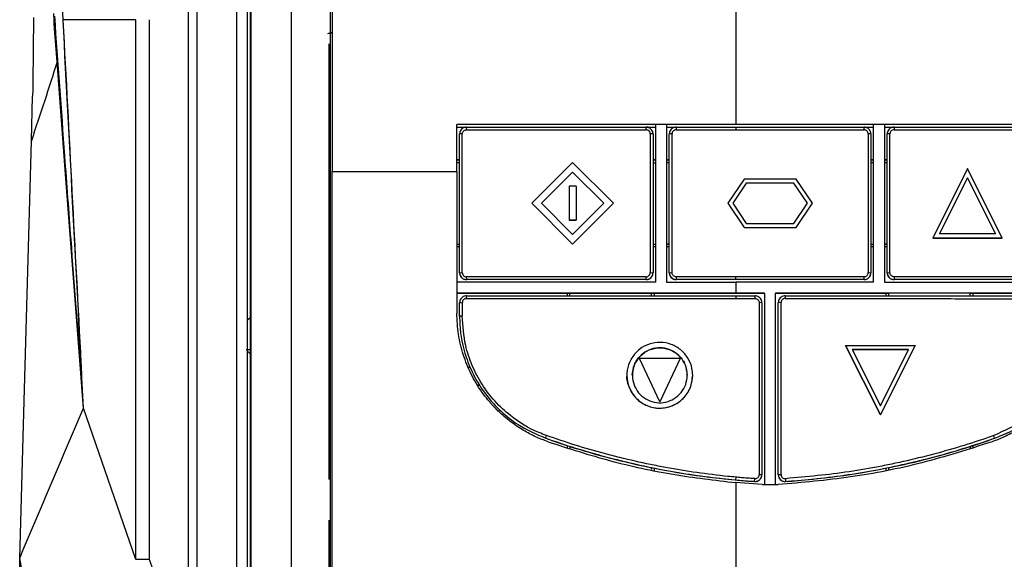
# Model space of a CAD drawing. Extents: x 106 to 315, y 19 to 260.
# Tile 51 of 98: x 195 to 215, y 146 to 157. Entities that reach past the tile are written whole.
import ezdxf

# ---------------------------------------------------------------- set-up
doc = ezdxf.new("R2010")
doc.units = 0
doc.layers.get('0').update_dxf_attribs({"linetype": 'CONTINUOUS'})

msp = doc.modelspace()

# ---------------------------------------------------------------- linework, layer by layer
at = {"color": 7, "linetype": 'Continuous'}
for p, q in [((195.332, 160.036), (195.481, 157.188)), ((209.597, 159.438), (209.597, 155.724)), ((194.863, 157.255), (194.848, 155.874)), ((194.817, 154.667), (194.843, 155.599)), ((209.597, 155.724), (209.597, 155.581)), ((209.597, 155.581), (209.597, 155.01)), ((203.745, 154.023), (203.745, 155.009)), ((203.745, 154.95), (207.917, 154.95)), ((203.945, 154.952), (203.939, 154.895)), ((207.715, 154.896), (207.717, 154.953)), ((207.917, 151.696), (207.917, 155.01)), ((208.145, 155.01), (207.917, 155.01)), ((208.145, 155.01), (208.145, 151.696)), ((208.145, 155.01), (208.145, 155.009)), ((209.597, 155.009), (208.145, 155.008)), ((208.145, 154.95), (208.328, 154.95)), ((208.345, 154.953), (208.344, 154.896)), ((209.597, 154.953), (209.597, 154.896)), ((209.68, 154.95), (212.488, 154.95)), ((212.291, 154.896), (212.288, 154.953)), ((212.488, 151.696), (212.488, 155.01)), ((212.717, 155.01), (212.488, 155.01)), ((212.488, 155.009), (212.488, 155.01)), ((212.717, 155.01), (212.717, 151.696)), ((212.717, 154.95), (216.888, 154.95)), ((212.917, 154.953), (212.92, 154.896)), ((203.859, 154.814), (203.802, 154.809)), ((207.86, 154.81), (207.802, 154.814)), ((208.26, 154.814), (208.202, 154.81)), ((212.431, 154.81), (212.373, 154.814)), ((212.831, 154.813), (212.774, 154.81)), ((194.658, 148.954), (194.817, 154.667)), ((203.745, 154.264), (203.802, 154.264)), ((203.802, 154.263), (203.745, 154.263)), ((203.802, 154.206), (203.745, 154.206)), ((206.174, 154.21), (205.317, 153.353)), ((207.031, 153.353), (206.174, 154.21)), ((207.86, 154.264), (207.917, 154.264)), ((207.917, 154.263), (207.86, 154.263)), ((207.86, 154.206), (207.917, 154.206)), ((208.145, 154.264), (208.202, 154.264)), ((208.202, 154.263), (208.145, 154.263)), ((208.202, 154.206), (208.145, 154.206)), ((212.431, 154.264), (212.488, 154.264)), ((212.488, 154.263), (212.431, 154.263)), ((212.488, 154.206), (212.431, 154.206)), ((212.717, 154.264), (212.774, 154.264)), ((212.774, 154.263), (212.717, 154.263)), ((212.774, 154.206), (212.717, 154.206)), ((201.127, 154.022), (201.981, 154.022)), ((201.97, 154.023), (203.745, 154.023)), ((203.745, 154.023), (203.745, 151.043)), ((206.174, 154.008), (205.519, 153.353)), ((205.519, 153.353), (206.174, 154.008)), ((206.829, 153.353), (206.174, 154.008)), ((206.174, 154.008), (206.829, 153.353)), ((206.174, 154.008), (206.174, 154.008)), ((214.46, 154.081), (213.731, 152.624)), ((215.188, 152.624), (214.46, 154.081)), ((206.102, 153.71), (206.102, 152.996)), ((206.245, 153.71), (206.102, 153.71)), ((206.245, 153.71), (206.245, 152.996)), ((209.771, 153.86), (209.428, 153.353)), ((209.817, 153.774), (209.532, 153.353)), ((209.817, 153.774), (209.532, 153.353)), ((210.862, 153.86), (209.771, 153.86)), ((210.817, 153.774), (209.817, 153.774)), ((210.817, 153.774), (209.817, 153.774)), ((209.817, 153.774), (209.817, 153.774)), ((211.102, 153.353), (210.817, 153.774)), ((211.102, 153.353), (210.817, 153.774)), ((210.817, 153.774), (210.817, 153.774)), ((211.205, 153.353), (210.862, 153.86)), ((214.46, 153.89), (213.87, 152.71)), ((213.87, 152.71), (214.46, 153.89)), ((215.049, 152.71), (214.46, 153.89)), ((214.46, 153.89), (214.46, 153.89)), ((214.46, 153.89), (215.049, 152.71)), ((206.174, 152.496), (205.317, 153.353)), ((205.317, 153.353), (206.174, 152.496)), ((205.317, 153.353), (205.317, 153.353)), ((205.519, 153.353), (206.174, 152.698)), ((207.031, 153.353), (206.174, 152.496)), ((206.174, 152.496), (207.031, 153.353)), ((206.174, 152.698), (206.829, 153.353)), ((207.031, 153.353), (207.031, 153.353)), ((209.428, 153.353), (209.771, 152.846)), ((209.428, 153.353), (209.771, 152.846)), ((209.428, 153.353), (209.428, 153.353)), ((209.532, 153.353), (209.817, 152.931)), ((210.817, 152.931), (211.102, 153.353)), ((210.862, 152.846), (211.205, 153.353)), ((210.862, 152.846), (211.205, 153.353)), ((211.205, 153.353), (211.205, 153.353)), ((206.102, 152.996), (206.245, 152.996)), ((206.245, 152.996), (206.102, 152.996)), ((206.102, 152.996), (206.102, 152.996)), ((206.245, 152.996), (206.245, 152.996)), ((209.817, 152.931), (210.817, 152.931)), ((209.771, 152.846), (210.862, 152.846)), ((209.771, 152.846), (210.862, 152.846)), ((209.771, 152.846), (209.771, 152.846)), ((210.862, 152.846), (210.862, 152.846)), ((215.049, 152.71), (213.87, 152.71)), ((203.745, 152.492), (203.802, 152.492)), ((203.802, 152.491), (203.745, 152.491)), ((206.174, 152.496), (206.174, 152.496)), ((207.86, 152.492), (207.917, 152.492)), ((207.917, 152.491), (207.86, 152.491)), ((208.202, 152.492), (208.145, 152.492)), ((208.202, 152.491), (208.145, 152.491)), ((212.431, 152.492), (212.488, 152.492)), ((212.488, 152.491), (212.431, 152.491)), ((212.774, 152.492), (212.717, 152.492)), ((212.774, 152.491), (212.717, 152.491)), ((213.731, 152.624), (215.188, 152.624)), ((215.188, 152.624), (213.731, 152.624)), ((213.731, 152.624), (213.731, 152.624)), ((215.188, 152.624), (215.188, 152.624)), ((203.802, 152.436), (203.745, 152.436)), ((207.917, 152.436), (207.86, 152.436)), ((208.202, 152.436), (208.145, 152.436)), ((212.488, 152.436), (212.431, 152.436)), ((212.774, 152.436), (212.717, 152.436)), ((203.802, 151.895), (203.859, 151.898)), ((203.802, 151.894), (203.802, 151.895)), ((207.802, 151.898), (207.86, 151.896)), ((207.86, 151.896), (207.86, 151.894)), ((208.202, 151.896), (208.26, 151.899)), ((208.202, 151.894), (208.202, 151.896)), ((212.377, 151.898), (212.431, 151.896)), ((212.431, 151.896), (212.431, 151.894)), ((212.774, 151.896), (212.831, 151.898)), ((212.774, 151.894), (212.774, 151.896)), ((203.94, 151.81), (203.945, 151.753)), ((203.945, 151.753), (203.945, 151.751)), ((207.717, 151.751), (203.945, 151.751)), ((207.717, 151.753), (207.715, 151.81)), ((207.717, 151.751), (207.717, 151.753)), ((208.145, 151.696), (209.597, 151.696)), ((208.344, 151.81), (208.345, 151.753)), ((208.345, 151.753), (208.345, 151.751)), ((212.288, 151.751), (208.345, 151.751)), ((209.597, 151.753), (209.597, 151.81)), ((212.488, 151.696), (209.597, 151.696)), ((212.288, 151.753), (212.291, 151.813)), ((212.288, 151.751), (212.288, 151.753)), ((212.92, 151.81), (212.917, 151.753)), ((212.917, 151.753), (212.917, 151.751)), ((216.688, 151.751), (212.917, 151.751)), ((203.745, 151.464), (206.06, 151.464)), ((206.06, 151.464), (206.06, 151.41)), ((207.888, 151.463), (206.06, 151.463)), ((206.117, 151.406), (206.117, 151.463)), ((207.831, 151.406), (207.831, 151.463)), ((207.888, 151.464), (210.202, 151.464)), ((207.888, 151.41), (207.888, 151.464)), ((210.202, 151.467), (209.597, 151.467)), ((210.202, 151.467), (210.202, 147.445)), ((210.431, 147.445), (210.431, 151.467)), ((210.431, 151.464), (212.745, 151.464)), ((212.745, 151.464), (212.745, 151.41)), ((212.802, 151.463), (212.745, 151.463)), ((212.802, 151.464), (212.802, 151.406)), ((214.517, 151.406), (214.517, 151.464)), ((214.574, 151.463), (214.517, 151.463)), ((214.574, 151.464), (216.888, 151.464)), ((214.574, 151.41), (214.574, 151.464)), ((203.802, 151.267), (203.859, 151.269)), ((203.802, 150.981), (203.802, 151.267)), ((209.597, 151.41), (209.597, 151.353)), ((210.003, 151.354), (210.002, 151.41)), ((210.145, 151.267), (210.087, 151.27)), ((210.547, 151.27), (210.488, 151.267)), ((210.631, 151.41), (210.632, 151.355)), ((199.407, 150.949), (199.355, 150.9)), ((203.859, 150.983), (203.802, 150.981)), ((203.802, 150.979), (203.802, 150.981)), ((199.321, 150.282), (199.412, 150.282)), ((199.345, 150.253), (199.411, 150.19)), ((212.631, 148.911), (211.902, 150.368)), ((211.902, 150.368), (213.36, 150.368)), ((211.902, 150.368), (212.631, 148.911)), ((211.902, 150.368), (211.902, 150.368)), ((212.041, 150.283), (213.221, 150.282)), ((212.041, 150.283), (212.631, 149.103)), ((213.221, 150.282), (212.041, 150.283)), ((213.36, 150.368), (212.631, 148.911)), ((212.631, 148.911), (213.36, 150.368)), ((212.631, 149.103), (213.221, 150.282)), ((213.36, 150.368), (213.36, 150.368)), ((208.002, 149.183), (207.574, 150.097)), ((208.002, 149.183), (207.574, 150.097)), ((208.431, 150.097), (207.574, 150.097)), ((207.574, 150.097), (207.574, 150.097)), ((208.431, 150.097), (208.002, 149.183)), ((208.431, 150.097), (208.002, 149.183)), ((208.431, 150.097), (208.431, 150.097)), ((204.023, 149.908), (203.98, 149.908)), ((195.868, 149.714), (195.866, 149.739)), ((207.312, 149.743), (207.312, 149.743)), ((208.579, 149.743), (208.579, 149.743)), ((208.693, 149.743), (208.693, 149.743)), ((204.174, 149.536), (204.218, 149.536)), ((204.218, 149.536), (204.174, 149.536)), ((208.002, 149.183), (208.002, 149.183)), ((194.572, 145.899), (194.658, 148.954)), ((197.008, 145.879), (195.91, 149.056)), ((212.631, 148.911), (212.631, 148.911)), ((205.609, 148.423), (205.624, 148.478)), ((205.609, 148.423), (205.609, 148.421)), ((215.025, 148.423), (215.011, 148.479)), ((215.025, 148.423), (215.025, 148.421)), ((206.06, 148.268), (206.06, 148.209)), ((206.117, 148.248), (206.117, 148.25)), ((206.117, 148.248), (206.117, 148.207)), ((214.517, 148.25), (214.517, 148.248)), ((214.517, 148.248), (214.517, 148.21)), ((214.574, 148.209), (214.574, 148.268)), ((207.831, 147.804), (207.831, 147.802)), ((207.831, 147.802), (207.831, 147.762)), ((207.888, 147.735), (207.888, 147.792)), ((212.745, 147.792), (212.745, 147.735)), ((212.802, 147.802), (212.802, 147.804)), ((212.802, 147.802), (212.802, 147.768)), ((209.597, 147.604), (209.592, 147.547)), ((209.993, 147.515), (209.997, 147.572)), ((209.993, 147.515), (209.993, 147.512)), ((210.089, 147.658), (210.145, 147.657)), ((210.145, 147.657), (210.145, 147.655)), ((210.488, 147.657), (210.546, 147.658)), ((210.488, 147.655), (210.488, 147.657)), ((210.638, 147.572), (210.641, 147.515)), ((210.641, 147.512), (210.641, 147.515)), ((210.148, 147.448), (209.597, 147.49)), ((210.148, 147.448), (210.485, 147.448)), ((201.069, 145.56), (201.069, 146.701)), ((195.355, 141.951), (194.572, 145.899)), ((197.294, 145.879), (197.008, 145.879)), ((198.116, 143.501), (197.294, 145.879))]:
    msp.add_line(p, q, dxfattribs=at)
at = {"color": 7, "linetype": 'Continuous', "flags": 128}
for points in [[(195.356, 156.323), (195.33, 156.674), (195.303, 157.025)], [(201.128, 156.94), (201.123, 156.938), (201.094, 156.928)], [(195.716, 151.604), (195.536, 153.964), (195.356, 156.323)], [(195.91, 149.056), (195.813, 150.33), (195.716, 151.604)], [(203.945, 151.41), (203.942, 151.381), (203.939, 151.353)]]:
    msp.add_lwpolyline(points, dxfattribs=at)
at = {"color": 7, "linetype": 'Continuous'}
for centre, radius, start, end in [((203.945, 151.894), 0.143, 179.9993, 269.9998), ((207.717, 151.894), 0.143, 269.9999, 0.0012), ((208.345, 151.894), 0.143, 179.9989, 270), ((212.288, 151.894), 0.143, 269.9999, 0.001), ((212.917, 151.894), 0.143, 179.9991, 269.9999), ((211.107, 163.913), 16.439, 250.4625, 252.3299), ((209.527, 163.913), 16.439, 287.6702, 289.5375), ((211.104, 163.903), 16.429, 252.3304, 258.5107), ((209.53, 163.902), 16.429, 281.4893, 287.6696), ((211.103, 163.904), 16.429, 258.5112, 266.124), ((209.53, 163.904), 16.429, 273.876, 281.4888), ((210.002, 147.655), 0.143, 266.1233, 359.9996), ((210.631, 147.655), 0.143, 180.0002, 273.8769)]:
    msp.add_arc(centre, radius, start, end, dxfattribs=at)
for points, knots in [([(201.126, 163.115), (201.126, 161.605), (201.126, 158.584), (201.126, 155.543), (201.126, 154.022)], [0, 0, 0, 0, 0.499603, 1, 1, 1, 1]), ([(201.093, 154.004), (201.093, 155.054), (201.094, 157.143), (201.093, 159.226), (201.093, 160.262)], [0, 0, 0, 0, 0.502416, 1, 1, 1, 1]), ([(198.116, 143.501), (198.116, 145.097), (198.116, 148.291), (198.116, 153.068), (198.116, 156.239), (198.116, 157.825)], [0, 0, 0, 0, 0.3333342, 0.6666674, 1, 1, 1, 1]), ([(198.288, 157.825), (198.288, 156.654), (198.288, 154.314), (198.288, 150.79), (198.288, 147.26), (198.288, 144.902), (198.288, 143.723)], [0, 0, 0, 0, 0.25, 0.499999, 0.75, 1, 1, 1, 1]), ([(199.126, 144.836), (199.126, 145.517), (199.126, 146.733), (199.127, 148.902), (199.127, 151.473), (199.126, 154.589), (199.126, 156.746), (199.126, 157.825)], [0, 0, 0, 0, 0.156802, 0.280005, 0.500007, 0.750004, 1, 1, 1, 1]), ([(199.355, 144.836), (199.355, 146.303), (199.355, 149.218), (199.355, 153.549), (199.355, 156.406), (199.355, 157.825)], [0, 0, 0, 0, 0.338053, 0.67131, 1, 1, 1, 1]), ([(200.269, 157.698), (200.269, 156.358), (200.269, 153.659), (200.269, 149.57), (200.269, 146.82), (200.269, 145.436)], [0, 0, 0, 0, 0.328977, 0.662241, 1, 1, 1, 1]), ([(195.303, 157.025), (195.3, 157.065), (195.295, 157.146), (195.292, 157.272), (195.29, 157.335)], [0, 0, 0, 0, 0.500006, 1, 1, 1, 1]), ([(195.866, 149.739), (195.793, 150.69), (195.676, 152.225), (195.492, 154.738), (195.378, 156.3), (195.307, 157.279)], [0, 0, 0, 0, 0.378604, 0.6105517, 1, 1, 1, 1]), ([(199.412, 145.306), (199.412, 146.656), (199.413, 149.355), (199.413, 153.386), (199.412, 156.06), (199.412, 157.395)], [0, 0, 0, 0, 0.334355, 0.667892, 1, 1, 1, 1]), ([(199.422, 157.398), (199.422, 156.076), (199.423, 153.415), (199.422, 149.384), (199.422, 146.673), (199.422, 145.309)], [0, 0, 0, 0, 0.329013, 0.66228, 1, 1, 1, 1]), ([(195.481, 157.188), (195.543, 155.99), (195.669, 153.594), (195.795, 151.193), (195.858, 149.993)], [0, 0, 0, 0, 0.4999339, 1, 1, 1, 1]), ([(195.91, 149.056), (195.839, 150.416), (195.696, 153.136), (195.554, 155.851), (195.483, 157.208)], [0, 0, 0, 0, 0.5000121, 1, 1, 1, 1]), ([(197.008, 157.208), (196.791, 157.208), (196.356, 157.208), (195.846, 157.208), (195.604, 157.208), (195.483, 157.208)], [0, 0, 0, 0, 0.333333, 0.666667, 1, 1, 1, 1]), ([(197.008, 145.879), (197.008, 147.142), (197.008, 149.666), (197.008, 153.446), (197.008, 155.954), (197.008, 157.208)], [0, 0, 0, 0, 0.333324, 0.666656, 1, 1, 1, 1]), ([(197.294, 145.879), (197.294, 147.142), (197.294, 149.666), (197.294, 153.446), (197.294, 155.954), (197.294, 157.208)], [0, 0, 0, 0, 0.333324, 0.666656, 1, 1, 1, 1]), ([(201.041, 156.921), (201.065, 156.922), (201.096, 156.923), (201.122, 156.938), (201.126, 156.941)], [0, 0, 0, 0, 0.80972, 1, 1, 1, 1]), ([(201.069, 147.558), (201.069, 149.097), (201.069, 152.151), (201.069, 155.192), (201.069, 156.701)], [0, 0, 0, 0, 0.504031, 1, 1, 1, 1]), ([(195.356, 156.323), (195.269, 156.046), (195.094, 155.493), (194.91, 154.942), (194.817, 154.667)], [0, 0, 0, 0, 0.499998, 1, 1, 1, 1]), ([(194.848, 155.874), (194.848, 155.822), (194.846, 155.715), (194.844, 155.639), (194.843, 155.599)], [0, 0, 0, 0, 0.481003, 1, 1, 1, 1]), ([(209.597, 155.01), (208.8, 155.01), (206.845, 155.01), (204.898, 155.01), (203.745, 155.009)], [0, 0, 0, 0, 0.407869, 1, 1, 1, 1]), ([(207.917, 155.008), (207.495, 155.008), (206.101, 155.008), (204.714, 155.008), (203.745, 155.008)], [0, 0, 0, 0, 0.302266, 1, 1, 1, 1]), ([(203.945, 154.952), (203.931, 154.951), (203.9, 154.948), (203.858, 154.926), (203.825, 154.891), (203.805, 154.85), (203.803, 154.822), (203.802, 154.809)], [0, 0, 0, 0, 0.193578, 0.408796, 0.623454, 0.837638, 1, 1, 1, 1]), ([(203.945, 154.952), (204.001, 154.952), (204.279, 154.952), (204.668, 154.952), (205.224, 154.952), (205.67, 154.952), (206.116, 154.953), (206.55, 154.953), (207.083, 154.953), (207.506, 154.953), (207.717, 154.953)], [0, 0, 0, 0, 0.04431, 0.22155, 0.310169, 0.487411, 0.57603, 0.664649, 0.832313, 1, 1, 1, 1]), ([(207.86, 154.81), (207.858, 154.824), (207.856, 154.855), (207.833, 154.897), (207.798, 154.93), (207.757, 154.95), (207.729, 154.952), (207.717, 154.953)], [0, 0, 0, 0, 0.19277, 0.406452, 0.621913, 0.837409, 1, 1, 1, 1]), ([(208.345, 154.953), (208.331, 154.951), (208.301, 154.949), (208.259, 154.927), (208.225, 154.892), (208.206, 154.851), (208.203, 154.822), (208.202, 154.81)], [0, 0, 0, 0, 0.191572, 0.405507, 0.619798, 0.83446, 1, 1, 1, 1]), ([(208.345, 154.953), (208.401, 154.953), (208.569, 154.953), (208.848, 154.953), (209.209, 154.953), (209.459, 154.953), (209.597, 154.953)], [0, 0, 0, 0, 0.133871, 0.401614, 0.669357, 1, 1, 1, 1]), ([(216.888, 155.009), (216.097, 155.009), (214.493, 155.01), (212.059, 155.01), (210.418, 155.01), (209.597, 155.01)], [0, 0, 0, 0, 0.32685, 0.663081, 1, 1, 1, 1]), ([(212.488, 155.008), (212.349, 155.008), (211.387, 155.009), (210.422, 155.009), (209.597, 155.009)], [0, 0, 0, 0, 0.1449748, 1, 1, 1, 1]), ([(209.597, 154.953), (209.653, 154.953), (209.931, 154.953), (210.433, 154.953), (211.077, 154.953), (211.695, 154.953), (212.09, 154.953), (212.288, 154.953)], [0, 0, 0, 0, 0.062114, 0.310574, 0.559033, 0.779503, 1, 1, 1, 1]), ([(212.431, 154.81), (212.43, 154.824), (212.427, 154.854), (212.405, 154.896), (212.37, 154.93), (212.329, 154.949), (212.301, 154.952), (212.288, 154.953)], [0, 0, 0, 0, 0.1907672, 0.4055021, 0.620044, 0.8344378, 1, 1, 1, 1]), ([(216.888, 155.008), (216.104, 155.008), (214.718, 155.008), (213.322, 155.008), (212.717, 155.008)], [0, 0, 0, 0, 0.565803, 1, 1, 1, 1]), ([(212.917, 154.953), (212.902, 154.951), (212.872, 154.949), (212.83, 154.926), (212.796, 154.891), (212.777, 154.85), (212.775, 154.822), (212.774, 154.81)], [0, 0, 0, 0, 0.193438, 0.406442, 0.621128, 0.837216, 1, 1, 1, 1]), ([(212.917, 154.953), (212.973, 154.953), (213.251, 154.953), (213.641, 154.952), (214.198, 154.952), (214.643, 154.952), (215.088, 154.952), (215.522, 154.952), (216.055, 154.952), (216.477, 154.952), (216.688, 154.952)], [0, 0, 0, 0, 0.044214, 0.221074, 0.309502, 0.486362, 0.57479, 0.663219, 0.831597, 1, 1, 1, 1]), ([(203.802, 151.895), (203.802, 151.952), (203.802, 152.235), (203.802, 152.745), (203.802, 153.66), (203.802, 154.348), (203.802, 154.809)], [0, 0, 0, 0, 0.058295, 0.291477, 0.524658, 1, 1, 1, 1]), ([(203.859, 154.814), (203.861, 154.826), (203.864, 154.849), (203.885, 154.876), (203.911, 154.892), (203.93, 154.894), (203.939, 154.895)], [0, 0, 0, 0, 0.2796423, 0.5591996, 0.7795671, 1, 1, 1, 1]), ([(203.859, 151.898), (203.859, 152.443), (203.859, 153.415), (203.859, 154.386), (203.859, 154.814)], [0, 0, 0, 0, 0.559998, 1, 1, 1, 1]), ([(203.939, 154.895), (204.643, 154.895), (205.899, 154.896), (207.16, 154.896), (207.715, 154.896)], [0, 0, 0, 0, 0.5599979, 1, 1, 1, 1]), ([(207.802, 154.814), (207.801, 154.826), (207.797, 154.851), (207.773, 154.878), (207.744, 154.893), (207.724, 154.895), (207.715, 154.896)], [0, 0, 0, 0, 0.27941, 0.558666, 0.779189, 1, 1, 1, 1]), ([(207.802, 154.814), (207.802, 154.483), (207.802, 153.94), (207.802, 153.182), (207.802, 152.54), (207.802, 152.112), (207.802, 151.898)], [0, 0, 0, 0, 0.339999, 0.56, 0.78, 1, 1, 1, 1]), ([(207.86, 154.81), (207.86, 154.757), (207.86, 154.491), (207.86, 153.873), (207.86, 152.955), (207.86, 152.249), (207.86, 151.896)], [0, 0, 0, 0, 0.054672, 0.273356, 0.636666, 1, 1, 1, 1]), ([(208.202, 151.896), (208.202, 151.95), (208.202, 152.223), (208.202, 152.845), (208.202, 153.587), (208.202, 154.286), (208.202, 154.635), (208.202, 154.81)], [0, 0, 0, 0, 0.056115, 0.280573, 0.640274, 0.820135, 1, 1, 1, 1]), ([(208.344, 154.896), (208.334, 154.895), (208.315, 154.893), (208.289, 154.878), (208.27, 154.857), (208.261, 154.834), (208.26, 154.819), (208.26, 154.814)], [0, 0, 0, 0, 0.2218782, 0.4439294, 0.6623443, 0.8760555, 1, 1, 1, 1]), ([(208.26, 151.899), (208.26, 151.953), (208.259, 152.226), (208.26, 152.848), (208.26, 153.766), (208.26, 154.464), (208.26, 154.814)], [0, 0, 0, 0, 0.056088, 0.280446, 0.64021, 1, 1, 1, 1]), ([(208.344, 154.896), (208.4, 154.896), (208.567, 154.896), (208.846, 154.896), (209.208, 154.896), (209.458, 154.896), (209.597, 154.896)], [0, 0, 0, 0, 0.133724, 0.401173, 0.668622, 1, 1, 1, 1]), ([(209.597, 154.896), (209.653, 154.896), (209.931, 154.896), (210.52, 154.896), (211.362, 154.896), (211.982, 154.896), (212.291, 154.896)], [0, 0, 0, 0, 0.062046, 0.310233, 0.655069, 1, 1, 1, 1]), ([(212.373, 154.814), (212.372, 154.823), (212.371, 154.842), (212.356, 154.866), (212.336, 154.885), (212.313, 154.895), (212.297, 154.896), (212.291, 154.896)], [0, 0, 0, 0, 0.21473, 0.429545, 0.643764, 0.857556, 1, 1, 1, 1]), ([(212.373, 154.814), (212.373, 154.758), (212.374, 154.48), (212.374, 153.855), (212.376, 152.939), (212.376, 152.245), (212.376, 151.898)], [0, 0, 0, 0, 0.057328, 0.286638, 0.643307, 1, 1, 1, 1]), ([(212.431, 154.81), (212.431, 154.754), (212.431, 154.476), (212.431, 153.851), (212.431, 152.935), (212.431, 152.242), (212.431, 151.896)], [0, 0, 0, 0, 0.057355, 0.286771, 0.643373, 1, 1, 1, 1]), ([(212.774, 151.896), (212.774, 151.948), (212.774, 152.21), (212.774, 152.827), (212.774, 153.746), (212.774, 154.455), (212.774, 154.81)], [0, 0, 0, 0, 0.053891, 0.269457, 0.634716, 1, 1, 1, 1]), ([(212.92, 154.896), (212.908, 154.894), (212.883, 154.891), (212.853, 154.87), (212.835, 154.843), (212.832, 154.823), (212.831, 154.813)], [0, 0, 0, 0, 0.280342, 0.55967, 0.779775, 1, 1, 1, 1]), ([(212.831, 151.898), (212.831, 152.229), (212.831, 152.773), (212.831, 153.531), (212.831, 154.173), (212.831, 154.6), (212.831, 154.813)], [0, 0, 0, 0, 0.34, 0.559999, 0.78, 1, 1, 1, 1]), ([(212.92, 154.896), (213.627, 154.896), (214.889, 154.895), (216.144, 154.895), (216.696, 154.895)], [0, 0, 0, 0, 0.5599894, 1, 1, 1, 1]), ([(201.093, 145.432), (201.093, 145.824), (201.093, 146.628), (201.094, 147.843), (201.094, 149.078), (201.094, 150.313), (201.094, 151.548), (201.094, 152.778), (201.093, 153.596), (201.093, 154.004)], [0, 0, 0, 0, 0.137138, 0.281083, 0.424995, 0.569097, 0.713451, 0.85708, 1, 1, 1, 1]), ([(201.126, 145.433), (201.126, 146.876), (201.126, 149.741), (201.126, 152.602), (201.126, 154.022)], [0, 0, 0, 0, 0.503403, 1, 1, 1, 1]), ([(203.802, 151.895), (203.804, 151.881), (203.807, 151.85), (203.829, 151.808), (203.864, 151.775), (203.905, 151.756), (203.933, 151.753), (203.945, 151.753)], [0, 0, 0, 0, 0.195931, 0.407585, 0.621763, 0.837998, 1, 1, 1, 1]), ([(203.859, 151.898), (203.861, 151.886), (203.864, 151.861), (203.884, 151.832), (203.911, 151.814), (203.93, 151.811), (203.94, 151.81)], [0, 0, 0, 0, 0.280328, 0.559529, 0.779514, 1, 1, 1, 1]), ([(207.715, 151.81), (207.728, 151.812), (207.754, 151.815), (207.782, 151.839), (207.799, 151.868), (207.801, 151.888), (207.802, 151.898)], [0, 0, 0, 0, 0.279643, 0.559246, 0.779616, 1, 1, 1, 1]), ([(207.717, 151.753), (207.731, 151.754), (207.76, 151.757), (207.802, 151.778), (207.836, 151.813), (207.856, 151.854), (207.859, 151.883), (207.86, 151.896)], [0, 0, 0, 0, 0.184515, 0.399025, 0.613455, 0.827986, 1, 1, 1, 1]), ([(208.202, 151.896), (208.204, 151.882), (208.206, 151.851), (208.228, 151.809), (208.263, 151.776), (208.304, 151.756), (208.333, 151.754), (208.345, 151.753)], [0, 0, 0, 0, 0.189396, 0.403729, 0.618616, 0.833745, 1, 1, 1, 1]), ([(208.344, 151.81), (208.335, 151.811), (208.317, 151.813), (208.292, 151.827), (208.273, 151.848), (208.262, 151.873), (208.26, 151.891), (208.26, 151.899)], [0, 0, 0, 0, 0.202404, 0.404683, 0.61118, 0.828109, 1, 1, 1, 1]), ([(212.288, 151.753), (212.302, 151.754), (212.333, 151.757), (212.375, 151.779), (212.409, 151.814), (212.428, 151.855), (212.43, 151.883), (212.431, 151.896)], [0, 0, 0, 0, 0.191244, 0.405921, 0.620725, 0.835547, 1, 1, 1, 1]), ([(212.291, 151.813), (212.301, 151.814), (212.32, 151.816), (212.346, 151.831), (212.365, 151.853), (212.375, 151.877), (212.376, 151.892), (212.376, 151.898)], [0, 0, 0, 0, 0.216996, 0.433754, 0.652317, 0.863795, 1, 1, 1, 1]), ([(212.774, 151.896), (212.775, 151.882), (212.778, 151.852), (212.799, 151.81), (212.833, 151.776), (212.875, 151.756), (212.904, 151.754), (212.917, 151.753)], [0, 0, 0, 0, 0.1835745, 0.3980409, 0.6123278, 0.8267451, 1, 1, 1, 1]), ([(212.92, 151.81), (212.907, 151.812), (212.881, 151.815), (212.852, 151.838), (212.834, 151.868), (212.832, 151.888), (212.831, 151.898)], [0, 0, 0, 0, 0.279735, 0.559369, 0.779683, 1, 1, 1, 1]), ([(207.917, 151.696), (207.218, 151.696), (205.825, 151.696), (204.437, 151.695), (203.745, 151.695)], [0, 0, 0, 0, 0.501285, 1, 1, 1, 1]), ([(207.715, 151.81), (207.009, 151.81), (205.748, 151.81), (204.492, 151.81), (203.94, 151.81)], [0, 0, 0, 0, 0.559991, 1, 1, 1, 1]), ([(207.717, 151.753), (207.664, 151.753), (207.401, 151.753), (207.032, 151.753), (206.506, 151.753), (206.085, 151.753), (205.559, 151.753), (205.139, 151.753), (204.695, 151.753), (204.332, 151.753), (204.074, 151.753), (203.945, 151.753)], [0, 0, 0, 0, 0.041811, 0.209059, 0.292682, 0.45993, 0.543552, 0.7108, 0.794423, 0.897209, 1, 1, 1, 1]), ([(209.597, 151.81), (209.544, 151.81), (209.281, 151.81), (208.863, 151.81), (208.498, 151.81), (208.344, 151.81)], [0, 0, 0, 0, 0.12611, 0.630555, 1, 1, 1, 1]), ([(209.597, 151.753), (209.544, 151.753), (209.281, 151.753), (208.864, 151.753), (208.499, 151.753), (208.345, 151.753)], [0, 0, 0, 0, 0.126235, 0.631181, 1, 1, 1, 1]), ([(212.291, 151.813), (212.236, 151.813), (211.959, 151.813), (211.372, 151.812), (210.529, 151.811), (209.908, 151.81), (209.597, 151.81)], [0, 0, 0, 0, 0.061592, 0.307963, 0.653931, 1, 1, 1, 1]), ([(212.288, 151.753), (212.233, 151.753), (211.957, 151.753), (211.459, 151.753), (210.617, 151.753), (209.996, 151.753), (209.597, 151.753)], [0, 0, 0, 0, 0.061655, 0.308279, 0.554903, 1, 1, 1, 1]), ([(209.597, 151.696), (209.597, 151.653), (209.597, 151.577), (209.597, 151.501), (209.597, 151.467)], [0, 0, 0, 0, 0.560001, 1, 1, 1, 1]), ([(212.717, 151.696), (213.416, 151.696), (214.81, 151.695), (216.197, 151.695), (216.888, 151.695)], [0, 0, 0, 0, 0.50137, 1, 1, 1, 1]), ([(216.688, 151.752), (216.675, 151.752), (216.649, 151.752), (216.57, 151.752), (216.293, 151.752), (215.925, 151.752), (215.397, 151.753), (214.975, 151.753), (214.446, 151.753), (214.023, 151.753), (213.592, 151.753), (213.258, 151.753), (213.031, 151.753), (212.917, 151.753)], [0, 0, 0, 0, 0.010505, 0.021009, 0.063026, 0.231097, 0.315132, 0.483202, 0.567237, 0.735308, 0.819342, 0.909669, 1, 1, 1, 1]), ([(216.695, 151.81), (215.992, 151.81), (214.737, 151.81), (213.475, 151.81), (212.92, 151.81)], [0, 0, 0, 0, 0.559997, 1, 1, 1, 1]), ([(209.597, 151.467), (208.616, 151.467), (206.661, 151.467), (204.715, 151.467), (203.745, 151.467)], [0, 0, 0, 0, 0.50166, 1, 1, 1, 1]), ([(216.888, 151.467), (215.82, 151.467), (213.675, 151.467), (211.515, 151.467), (210.431, 151.467)], [0, 0, 0, 0, 0.498047, 1, 1, 1, 1]), ([(203.945, 151.41), (203.931, 151.408), (203.9, 151.406), (203.858, 151.383), (203.825, 151.348), (203.805, 151.307), (203.803, 151.279), (203.802, 151.267)], [0, 0, 0, 0, 0.193983, 0.409257, 0.624352, 0.838924, 1, 1, 1, 1]), ([(203.939, 151.352), (203.93, 151.352), (203.913, 151.35), (203.889, 151.336), (203.871, 151.315), (203.861, 151.292), (203.86, 151.276), (203.859, 151.269)], [0, 0, 0, 0, 0.207094, 0.413634, 0.62879, 0.840625, 1, 1, 1, 1]), ([(203.859, 151.269), (203.859, 151.241), (203.859, 151.183), (203.859, 151.088), (203.859, 151.021), (203.859, 150.983)], [0, 0, 0, 0, 0.300403, 0.600803, 1, 1, 1, 1]), ([(203.939, 151.352), (203.994, 151.353), (204.268, 151.353), (205.421, 151.353), (207.252, 151.353), (208.866, 151.353), (209.597, 151.353)], [0, 0, 0, 0, 0.02919, 0.145951, 0.613129, 1, 1, 1, 1]), ([(203.945, 151.41), (204, 151.41), (204.274, 151.41), (204.768, 151.41), (205.648, 151.41), (206.528, 151.41), (207.41, 151.41), (208.071, 151.41), (208.8, 151.41), (209.309, 151.41), (209.597, 151.41)], [0, 0, 0, 0, 0.029221, 0.146102, 0.262985, 0.496764, 0.613646, 0.730529, 0.847411, 1, 1, 1, 1]), ([(209.597, 151.41), (209.652, 151.41), (209.747, 151.41), (209.882, 151.41), (209.962, 151.41), (210.002, 151.41)], [0, 0, 0, 0, 0.406863, 0.703429, 1, 1, 1, 1]), ([(209.597, 151.353), (209.652, 151.353), (209.747, 151.353), (209.882, 151.354), (209.963, 151.354), (210.003, 151.354)], [0, 0, 0, 0, 0.40643, 0.703214, 1, 1, 1, 1]), ([(210.145, 151.267), (210.144, 151.282), (210.141, 151.312), (210.119, 151.354), (210.084, 151.388), (210.043, 151.407), (210.015, 151.409), (210.002, 151.41)], [0, 0, 0, 0, 0.192175, 0.406943, 0.621497, 0.836171, 1, 1, 1, 1]), ([(210.003, 151.354), (210.012, 151.353), (210.031, 151.351), (210.057, 151.336), (210.076, 151.315), (210.085, 151.291), (210.087, 151.276), (210.087, 151.27)], [0, 0, 0, 0, 0.215668, 0.431284, 0.647259, 0.857825, 1, 1, 1, 1]), ([(210.087, 151.27), (210.087, 151.215), (210.087, 150.94), (210.087, 150.2), (210.088, 149.051), (210.089, 148.123), (210.089, 147.658)], [0, 0, 0, 0, 0.045738, 0.228691, 0.614323, 1, 1, 1, 1]), ([(210.145, 151.267), (210.145, 151.212), (210.145, 150.937), (210.145, 150.552), (210.145, 150.111), (210.145, 149.671), (210.145, 149.23), (210.145, 148.711), (210.145, 148.224), (210.145, 147.846), (210.145, 147.657)], [0, 0, 0, 0, 0.0457587, 0.2287926, 0.32031, 0.4118279, 0.5948617, 0.6863788, 0.8431884, 1, 1, 1, 1]), ([(210.631, 151.41), (210.617, 151.409), (210.586, 151.406), (210.544, 151.384), (210.511, 151.349), (210.491, 151.308), (210.489, 151.28), (210.488, 151.267)], [0, 0, 0, 0, 0.191441, 0.406036, 0.620697, 0.835409, 1, 1, 1, 1]), ([(210.488, 147.657), (210.488, 147.712), (210.488, 147.988), (210.488, 148.373), (210.488, 148.814), (210.488, 149.254), (210.488, 149.694), (210.488, 150.213), (210.488, 150.701), (210.488, 151.079), (210.488, 151.267)], [0, 0, 0, 0, 0.0457468, 0.2287367, 0.3202306, 0.4117245, 0.5947145, 0.6862092, 0.8431027, 1, 1, 1, 1]), ([(210.546, 147.658), (210.546, 148.332), (210.546, 149.537), (210.547, 150.74), (210.547, 151.27)], [0, 0, 0, 0, 0.559998, 1, 1, 1, 1]), ([(210.632, 151.355), (210.62, 151.353), (210.595, 151.35), (210.567, 151.327), (210.55, 151.299), (210.548, 151.28), (210.547, 151.27)], [0, 0, 0, 0, 0.279513, 0.559318, 0.779762, 1, 1, 1, 1]), ([(210.631, 151.41), (210.689, 151.41), (210.98, 151.41), (211.735, 151.41), (212.664, 151.41), (213.591, 151.41), (214.286, 151.41), (214.98, 151.41), (215.781, 151.41), (216.35, 151.409), (216.688, 151.409)], [0, 0, 0, 0, 0.028681, 0.143407, 0.372874, 0.4876, 0.602326, 0.717052, 0.831777, 1, 1, 1, 1]), ([(210.632, 151.355), (210.69, 151.355), (210.981, 151.355), (211.736, 151.354), (212.665, 151.354), (213.592, 151.352), (214.287, 151.351), (214.982, 151.351), (215.785, 151.35), (216.356, 151.35), (216.696, 151.35)], [0, 0, 0, 0, 0.028649, 0.143246, 0.372454, 0.487051, 0.601648, 0.716245, 0.830842, 1, 1, 1, 1]), ([(205.66, 148.346), (205.571, 148.38), (205.394, 148.447), (205.135, 148.586), (204.915, 148.732), (204.749, 148.868), (204.653, 148.951), (204.6, 149.008), (204.571, 149.027), (204.562, 149.052), (204.554, 149.052), (204.554, 149.052), (204.554, 149.052), (204.554, 149.052), (204.554, 149.052), (204.554, 149.052), (204.553, 149.052), (204.553, 149.052), (204.552, 149.053), (204.551, 149.055), (204.548, 149.058), (204.541, 149.064), (204.529, 149.077), (204.505, 149.103), (204.459, 149.153), (204.377, 149.249), (204.222, 149.451), (204.035, 149.764), (203.87, 150.173), (203.765, 150.603), (203.752, 150.896), (203.745, 151.043)], [0, 0, 0, 0, 0.0808981, 0.1611184, 0.250197, 0.3046096, 0.3440421, 0.3587176, 0.3692819, 0.3757347, 0.3757356, 0.3757385, 0.3757424, 0.3757507, 0.3757678, 0.3758027, 0.3758706, 0.3760082, 0.3762815, 0.3768287, 0.377922, 0.3801021, 0.3844424, 0.3930361, 0.4098792, 0.4421892, 0.5013008, 0.6261373, 0.75083, 0.8754343, 1, 1, 1, 1]), ([(216.888, 151.043), (216.882, 150.896), (216.869, 150.602), (216.763, 150.172), (216.598, 149.763), (216.401, 149.434), (216.196, 149.172), (215.993, 148.958), (215.76, 148.761), (215.502, 148.588), (215.243, 148.449), (215.06, 148.379), (214.973, 148.346)], [0, 0, 0, 0, 0.124537, 0.249157, 0.373819, 0.498692, 0.573388, 0.657074, 0.749748, 0.833163, 0.921153, 1, 1, 1, 1]), ([(203.802, 150.981), (203.804, 150.923), (203.809, 150.634), (203.897, 150.197), (204.107, 149.703), (204.355, 149.318), (204.664, 148.981), (205.072, 148.655), (205.41, 148.509), (205.609, 148.423)], [0, 0, 0, 0, 0.051665, 0.259942, 0.395335, 0.532673, 0.670013, 0.805716, 1, 1, 1, 1]), ([(205.624, 148.478), (205.57, 148.499), (205.3, 148.601), (204.922, 148.83), (204.535, 149.191), (204.264, 149.547), (204.058, 149.944), (203.896, 150.423), (203.873, 150.777), (203.859, 150.983)], [0, 0, 0, 0, 0.052805, 0.265727, 0.401087, 0.538398, 0.675711, 0.811251, 1, 1, 1, 1]), ([(216.774, 150.983), (216.761, 150.779), (216.734, 150.372), (216.519, 149.793), (216.169, 149.25), (215.668, 148.772), (215.23, 148.576), (215.011, 148.479)], [0, 0, 0, 0, 0.186669, 0.373399, 0.560148, 0.780064, 1, 1, 1, 1]), ([(215.025, 148.423), (215.078, 148.443), (215.349, 148.545), (215.733, 148.775), (216.126, 149.137), (216.404, 149.496), (216.619, 149.896), (216.764, 150.329), (216.825, 150.696), (216.83, 150.915), (216.831, 150.98)], [0, 0, 0, 0, 0.051868, 0.26094, 0.396961, 0.532754, 0.66809, 0.802903, 0.941637, 1, 1, 1, 1]), ([(208.693, 149.743), (208.685, 149.665), (208.669, 149.51), (208.55, 149.302), (208.374, 149.146), (208.154, 149.057), (207.919, 149.044), (207.692, 149.113), (207.5, 149.249), (207.366, 149.445), (207.302, 149.672), (207.319, 149.907), (207.412, 150.125), (207.571, 150.299), (207.781, 150.41), (208.013, 150.447), (208.245, 150.402), (208.451, 150.286), (208.604, 150.106), (208.682, 149.915), (208.69, 149.791), (208.693, 149.743)], [0, 0, 0, 0, 0.053864, 0.107683, 0.162009, 0.214503, 0.269567, 0.322113, 0.376545, 0.4301, 0.483745, 0.538118, 0.590664, 0.645707, 0.698146, 0.752581, 0.805968, 0.859611, 0.913985, 0.966853, 1, 1, 1, 1]), ([(208.579, 149.743), (208.572, 149.678), (208.559, 149.548), (208.459, 149.375), (208.312, 149.245), (208.129, 149.17), (207.933, 149.16), (207.743, 149.217), (207.583, 149.331), (207.472, 149.494), (207.418, 149.684), (207.432, 149.88), (207.51, 150.062), (207.643, 150.207), (207.818, 150.299), (208.011, 150.331), (208.205, 150.293), (208.377, 150.196), (208.504, 150.046), (208.569, 149.886), (208.576, 149.783), (208.579, 149.743)], [0, 0, 0, 0, 0.0538608, 0.1076784, 0.1620012, 0.2144948, 0.2695609, 0.3221129, 0.3765463, 0.4300981, 0.4837381, 0.5381118, 0.5906635, 0.6457112, 0.6981498, 0.7525811, 0.8059654, 0.8596094, 0.9139854, 0.9668577, 1, 1, 1, 1]), ([(207.426, 149.743), (207.435, 149.818), (207.453, 149.969), (207.585, 150.161), (207.776, 150.288), (208.002, 150.335), (208.228, 150.289), (208.419, 150.162), (208.552, 149.969), (208.57, 149.819), (208.579, 149.743)], [0, 0, 0, 0, 0.124757, 0.249619, 0.374294, 0.499632, 0.624971, 0.749725, 0.874522, 1, 1, 1, 1]), ([(195.858, 149.993), (195.859, 149.969), (195.861, 149.92), (195.865, 149.852), (195.867, 149.793), (195.869, 149.746), (195.87, 149.717), (195.87, 149.705), (195.869, 149.708), (195.869, 149.708)], [0, 0, 0, 0, 0.162483, 0.324075, 0.485733, 0.648156, 0.813111, 0.977668, 1, 1, 1, 1]), ([(207.312, 149.743), (207.312, 149.743), (207.294, 149.655), (207.357, 149.471), (207.499, 149.242), (207.733, 149.089), (208.002, 149.034), (208.273, 149.09), (208.502, 149.242), (208.661, 149.472), (208.682, 149.653), (208.693, 149.743)], [0, 0, 0, 0, 0.000169, 0.124855, 0.25021, 0.375567, 0.500225, 0.625096, 0.749976, 0.874625, 1, 1, 1, 1]), ([(194.572, 145.899), (194.795, 146.425), (195.241, 147.477), (195.687, 148.53), (195.91, 149.056)], [0, 0, 0, 0, 0.5, 1, 1, 1, 1]), ([(205.609, 148.423), (205.661, 148.405), (205.919, 148.314), (206.389, 148.163), (206.918, 148.017), (207.451, 147.886), (207.88, 147.794), (208.416, 147.696), (208.95, 147.614), (209.377, 147.569), (209.592, 147.547)], [0, 0, 0, 0, 0.040268, 0.201374, 0.36248, 0.44302, 0.604127, 0.684667, 0.8422, 1, 1, 1, 1]), ([(209.597, 147.604), (209.542, 147.609), (209.269, 147.635), (208.778, 147.696), (208.236, 147.785), (207.697, 147.89), (207.268, 147.987), (206.743, 148.123), (206.228, 148.271), (205.826, 148.409), (205.624, 148.478)], [0, 0, 0, 0, 0.040367, 0.201868, 0.363368, 0.444105, 0.605604, 0.686341, 0.843041, 1, 1, 1, 1]), ([(205.66, 148.346), (206.093, 148.207), (206.953, 147.93), (208.272, 147.645), (209.157, 147.541), (209.597, 147.49)], [0, 0, 0, 0, 0.338414, 0.67168, 1, 1, 1, 1]), ([(214.973, 148.346), (214.485, 148.19), (213.514, 147.881), (212.008, 147.58), (210.993, 147.492), (210.485, 147.448)], [0, 0, 0, 0, 0.33539, 0.667692, 1, 1, 1, 1]), ([(215.011, 148.479), (214.959, 148.46), (214.701, 148.37), (214.23, 148.219), (213.595, 148.042), (213.059, 147.917), (212.52, 147.807), (211.753, 147.673), (211.085, 147.612), (210.638, 147.572)], [0, 0, 0, 0, 0.036827, 0.184167, 0.331507, 0.478848, 0.552506, 0.699847, 1, 1, 1, 1]), ([(210.641, 147.515), (210.696, 147.519), (210.971, 147.538), (211.464, 147.587), (212.119, 147.678), (212.769, 147.795), (213.306, 147.914), (213.844, 148.051), (214.384, 148.204), (214.811, 148.35), (215.025, 148.423)], [0, 0, 0, 0, 0.036735, 0.183707, 0.330679, 0.477651, 0.624622, 0.698096, 0.848911, 1, 1, 1, 1]), ([(209.592, 147.547), (209.646, 147.542), (209.74, 147.534), (209.874, 147.523), (209.953, 147.518), (209.993, 147.515)], [0, 0, 0, 0, 0.406096, 0.703039, 1, 1, 1, 1]), ([(209.997, 147.573), (209.943, 147.576), (209.849, 147.583), (209.715, 147.593), (209.636, 147.6), (209.597, 147.604)], [0, 0, 0, 0, 0.407076, 0.703526, 1, 1, 1, 1]), ([(209.993, 147.515), (210.007, 147.515), (210.037, 147.516), (210.08, 147.534), (210.116, 147.567), (210.141, 147.61), (210.144, 147.641), (210.145, 147.657)], [0, 0, 0, 0, 0.179467, 0.385317, 0.591179, 0.797033, 1, 1, 1, 1]), ([(209.997, 147.573), (210.007, 147.573), (210.026, 147.574), (210.053, 147.587), (210.074, 147.607), (210.086, 147.632), (210.088, 147.65), (210.089, 147.658)], [0, 0, 0, 0, 0.206113, 0.412259, 0.61818, 0.8241, 1, 1, 1, 1]), ([(210.488, 147.657), (210.489, 147.643), (210.492, 147.613), (210.514, 147.571), (210.548, 147.538), (210.593, 147.516), (210.625, 147.515), (210.641, 147.515)], [0, 0, 0, 0, 0.1783845, 0.3842374, 0.5900594, 0.7959003, 1, 1, 1, 1]), ([(210.546, 147.658), (210.547, 147.645), (210.551, 147.618), (210.576, 147.589), (210.607, 147.573), (210.628, 147.572), (210.638, 147.572)], [0, 0, 0, 0, 0.27952, 0.559056, 0.779508, 1, 1, 1, 1]), ([(209.597, 147.49), (209.597, 147.042), (209.597, 146.241), (209.597, 145.441), (209.597, 145.089)], [0, 0, 0, 0, 0.56, 1, 1, 1, 1]), ([(195.016, 125.361), (194.974, 127.271), (194.892, 131.09), (194.777, 136.426), (194.67, 141.363), (194.605, 144.387), (194.572, 145.899)], [0, 0, 0, 0, 0.279995, 0.559993, 0.780009, 1, 1, 1, 1])]:
    msp.add_open_spline(points, degree=3, knots=knots, dxfattribs=at)

doc.saveas('drawing.dxf')
